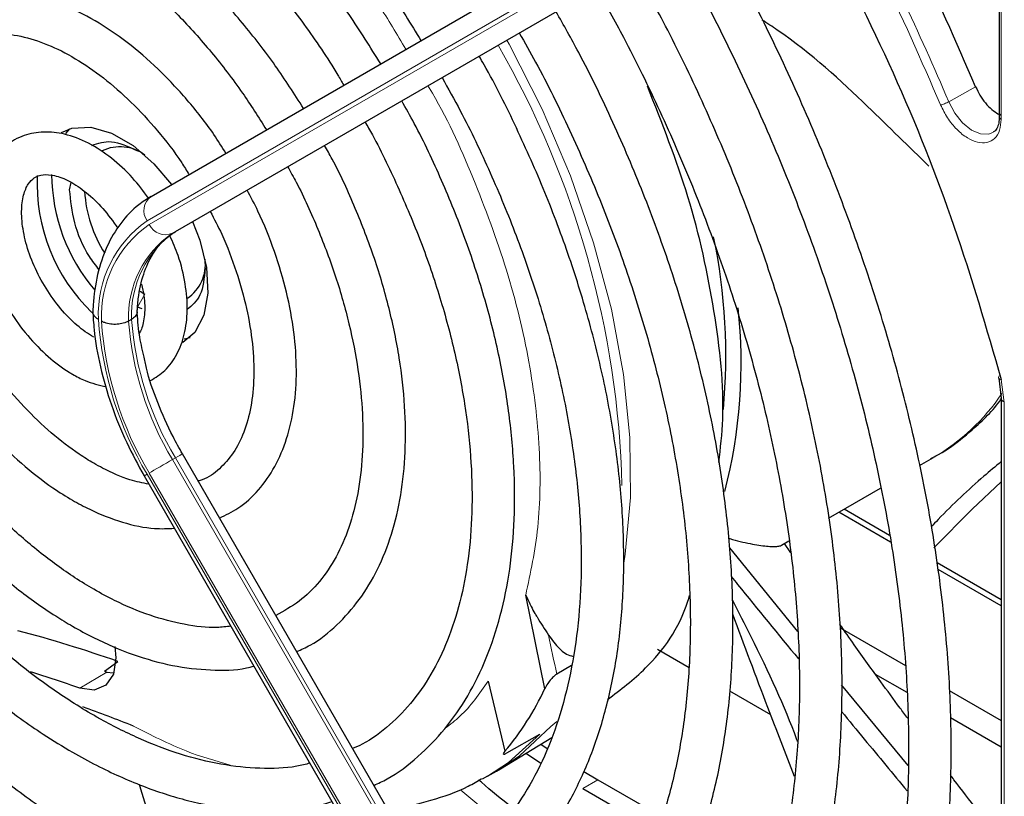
# Paper-space layout 'Blatt4' of a CAD drawing. Header units: millimetres. Extents: x 5 to 418, y 2 to 292.
# Tile 48 of 78: x 119.08 to 128.33, y 218.07 to 225.37. Entities that reach past the tile are written whole.
import ezdxf

# ---------------------------------------------------------------- set-up
doc = ezdxf.new("R2010")
doc.units = ezdxf.units.MM

psp = doc.layouts.new('Blatt4')

# ---------------------------------------------------------------- linework, layer by layer
at = {"color": 7, "linetype": 'Continuous', "lineweight": 25}
for p, q in [((120.3154, 223.7069), (125.1113, 226.4764)), ((120.5437, 223.3768), (125.3396, 226.1463)), ((128.2839, 226.0817), (128.2839, 224.4542)), ((128.2827, 224.4555), (128.2821, 224.4413)), ((119.5498, 224.3399), (119.51, 224.2983)), ((119.5497, 223.7685), (119.5631, 223.8386)), ((120.2114, 222.817), (120.2568, 222.7887)), ((120.2309, 222.6506), (120.1861, 222.6662)), ((120.1317, 222.5508), (120.1034, 222.5344)), ((120.6271, 222.3673), (120.6809, 222.3806)), ((128.2781, 221.9973), (128.3014, 221.8101)), ((128.3014, 221.8119), (128.3014, 215.3417)), ((125.4054, 212.9804), (120.6096, 221.287)), ((127.5342, 221.177), (127.6669, 221.2535)), ((127.6427, 221.2398), (127.6669, 221.2535)), ((120.2495, 221.0792), (125.0454, 212.7725)), ((126.6801, 220.6839), (127.1688, 220.966)), ((127.2621, 220.4578), (126.7753, 220.7389)), ((127.2526, 220.5205), (126.8248, 220.7674)), ((126.2377, 220.4285), (126.3078, 220.4689)), ((126.3246, 220.3566), (126.2652, 220.4443)), ((126.3919, 219.6166), (125.751, 220.4037)), ((128.3014, 219.915), (127.6996, 220.2625)), ((128.3014, 219.8579), (127.7102, 220.1992)), ((124.0139, 219.0806), (123.8352, 219.9606)), ((125.3647, 219.9245), (125.3758, 219.9309)), ((126.7889, 219.6532), (127.4018, 219.2994)), ((125.0727, 219.4518), (125.3689, 219.2808)), ((119.877, 219.2454), (120.003, 219.3363)), ((119.877, 219.2454), (119.9006, 219.2371)), ((119.9006, 219.2371), (119.9603, 219.2307)), ((124.2633, 219.299), (124.1264, 219.2174)), ((123.4826, 219.1509), (123.6387, 218.4922)), ((127.119, 219.2177), (127.4144, 219.0472)), ((125.7502, 219.0607), (126.1342, 218.8391)), ((127.4263, 218.3596), (126.8017, 219.1179)), ((127.813, 219.062), (128.3014, 218.78)), ((127.8259, 218.8096), (128.3014, 218.5351)), ((123.5977, 218.3288), (124.0792, 218.6207)), ((123.6584, 218.4763), (123.9672, 218.6526)), ((123.9755, 218.5579), (124.0362, 218.5178)), ((123.8373, 218.4741), (123.9743, 218.3846)), ((123.476, 218.2581), (123.5603, 218.3067)), ((123.5603, 218.3067), (123.5977, 218.3288)), ((124.3802, 218.302), (124.5136, 218.2236)), ((123.476, 218.2581), (123.4265, 218.2304)), ((124.5136, 218.2236), (125.1158, 217.8759)), ((124.3721, 218.142), (125.0715, 217.7383))]:
    psp.add_line(p, q, dxfattribs=at)
at = {"color": 7, "linetype": 'Continuous', "lineweight": 18}
for p, q in [((125.074, 226.247), (120.2782, 223.4775)), ((120.2982, 223.4429), (125.094, 226.2124)), ((125.3113, 226.13), (120.5154, 223.3605)), ((128.3015, 226.0569), (128.3015, 224.4301)), ((127.8082, 224.5952), (128.0616, 224.737)), ((120.5437, 223.3768), (120.5154, 223.3605)), ((120.2568, 222.7887), (120.1861, 222.6662)), ((128.3026, 221.9846), (128.3307, 221.7705)), ((128.3307, 221.7705), (128.3307, 215.3015)), ((120.5437, 221.249), (120.5154, 221.2327)), ((120.5154, 221.2327), (125.3113, 212.926)), ((125.3396, 212.9424), (120.5437, 221.249)), ((120.2782, 221.0957), (125.074, 212.789)), ((125.094, 212.8006), (120.2982, 221.1072)), ((119.6469, 219.0846), (119.9006, 219.2371)), ((124.0721, 218.7239), (124.1278, 218.7715)), ((124.5136, 218.2236), (124.3721, 218.142)), ((123.2249, 218.1266), (123.6168, 217.8041))]:
    psp.add_line(p, q, dxfattribs=at)
at = {"color": 7, "linetype": 'Continuous', "lineweight": 18, "flags": 128}
for points in [[(124.7561, 220.2598), (124.7697, 220.3448), (124.8192, 220.8757), (124.8138, 221.4411), (124.7535, 222.034), (124.6392, 222.6467), (124.4721, 223.2714), (124.2546, 223.9001), (123.9893, 224.5249), (123.6797, 225.1378), (123.6588, 225.1757)], [(128.2284, 224.3095), (128.1846, 224.2909), (128.1076, 224.2929), (128.0229, 224.3296), (127.9393, 224.3972), (127.8652, 224.4889), (127.8082, 224.5952)], [(120.6096, 221.287), (120.6074, 221.2857), (120.5993, 221.2811), (120.5856, 221.2732), (120.5668, 221.2623), (120.5437, 221.249)], [(120.5154, 221.2327), (120.4889, 221.2173), (120.4599, 221.2006), (120.4296, 221.1831), (120.3991, 221.1655), (120.3696, 221.1485), (120.3423, 221.1327), (120.3182, 221.1188), (120.2982, 221.1072)], [(120.2782, 221.0957), (120.263, 221.087), (120.2534, 221.0814), (120.2496, 221.0792), (120.2495, 221.0792)], [(128.3014, 221.0244), (128.0279, 220.7687), (127.6695, 220.4052)], [(123.5977, 218.3288), (123.7754, 218.4498), (124.0721, 218.7239)], [(123.9672, 218.6526), (123.6731, 218.3876), (123.476, 218.2581)]]:
    psp.add_lwpolyline(points, dxfattribs=at)
at = {"color": 7, "linetype": 'Continuous', "lineweight": 25, "flags": 128}
for points in [[(119.4747, 224.3068), (119.5708, 224.3461), (119.7479, 224.3563), (119.9436, 224.3013), (120.1457, 224.1847), (120.3414, 224.0136), (120.5057, 223.8168)], [(120.7058, 223.4704), (120.774, 223.2947), (120.8365, 223.0368), (120.8492, 222.7966), (120.8113, 222.5892), (120.7253, 222.4278), (120.6146, 222.3322)], [(119.9739, 219.4771), (119.9847, 219.3694), (119.9618, 219.2177), (119.8914, 219.1123), (119.782, 219.0661), (119.6469, 219.0846)]]:
    psp.add_lwpolyline(points, dxfattribs=at)
at = {"color": 7, "linetype": 'Continuous', "lineweight": 18}
for centre, radius, start, end in [((107.4524, 216.0325), 22.0834, 22.81394, 28.326), ((116.012, 220.7658), 8.73, 1.47514, 29.97162), ((120.4138, 223.5732), 0.166, 126.35124, 215.18509), ((120.8927, 222.5975), 1.0733, 124.92656, 182.49063), ((120.9009, 222.5792), 1.0532, 124.91275, 182.4318), ((120.4488, 223.5126), 0.166, 204.8163, 293.64307), ((121.0655, 222.5703), 0.9628, 124.84397, 182.13721), ((121.0938, 222.5867), 0.9628, 124.84397, 182.13721), ((123.0879, 222.7792), 3.2755, 183.99715, 210.92952), ((123.0584, 222.7609), 3.2177, 184.03412, 210.92588), ((123.0533, 222.752), 2.9579, 184.21856, 210.90782), ((123.0816, 222.7684), 2.9579, 184.21856, 210.90782), ((126.6674, 222.963), 1.9802, 300.31302, 325.95858), ((148.7601, 224.5582), 25.206, 191.38223, 192.23271), ((129.0081, 228.0398), 16.731, 211.26446, 235.92606)]:
    psp.add_arc(centre, radius, start, end, dxfattribs=at)
at = {"color": 7, "linetype": 'Continuous', "lineweight": 25}
for centre, radius, start, end in [((120.024, 223.784), 0.3885, 53.19918, 115.49037), ((120.9317, 223.8277), 1.6877, 177.40327, 225.92956), ((121.0824, 223.9259), 1.7015, 180.43705, 220.36313), ((120.8864, 223.8204), 1.1971, 183.26258, 212.79054), ((120.2296, 222.2109), 5.4854, 354.69551, 11.75068), ((120.4366, 223.0693), 0.3886, 304.5077, 6.80448), ((121.1069, 222.1338), 4.7516, 345.37437, 6.33565), ((115.9489, 207.8334), 12.1964, 70.58551, 75.2059), ((115.4134, 207.1714), 12.643, 70.43668, 72.65271), ((121.6837, 220.1524), 2.5648, 319.6629, 335.3009), ((115.2291, 206.3995), 13.2754, 68.23994, 70.43865)]:
    psp.add_arc(centre, radius, start, end, dxfattribs=at)
for points, knots in [([(116.243, 228.8502), (116.2764, 228.8739), (116.4089, 228.9683), (116.6729, 229.0779), (117.0328, 229.1766), (117.4205, 229.2146), (117.8288, 229.1964), (118.2544, 229.1212), (118.6931, 228.9903), (119.1413, 228.8048), (119.595, 228.5661), (120.05, 228.2762), (120.5018, 227.9376), (120.9463, 227.5534), (121.379, 227.1271), (121.796, 226.6626), (122.1921, 226.1637), (122.5473, 225.6661), (122.7553, 225.3258), (122.8501, 225.1706)], [0, 0, 0, 0, 0.0213, 0.084609, 0.147915, 0.210788, 0.273103, 0.334941, 0.396461, 0.457805, 0.519077, 0.580333, 0.641603, 0.702907, 0.764251, 0.825634, 0.887048, 0.948488, 1, 1, 1, 1]), ([(122.4722, 224.9524), (122.375, 225.108), (122.1725, 225.4326), (121.8294, 225.8957), (121.4558, 226.3421), (121.0617, 226.7523), (120.6519, 227.1223), (120.2307, 227.4477), (119.8023, 227.7247), (119.3712, 227.95), (118.9421, 228.1205), (118.5198, 228.2337), (118.1094, 228.2876), (117.716, 228.2819), (117.3463, 228.2143), (117.0263, 228.1038), (116.8458, 227.991), (116.7674, 227.942)], [0, 0, 0, 0, 0.062858, 0.131038, 0.199246, 0.2675, 0.335815, 0.404205, 0.472678, 0.541229, 0.609831, 0.678385, 0.746745, 0.814711, 0.882086, 0.948789, 1, 1, 1, 1]), ([(116.9666, 227.5968), (116.9774, 227.6053), (117.0722, 227.6802), (117.2815, 227.7705), (117.5946, 227.8621), (117.9374, 227.8917), (118.3002, 227.8655), (118.6795, 227.7826), (119.0706, 227.6446), (119.4692, 227.4529), (119.8709, 227.2093), (120.2708, 226.9166), (120.6641, 226.578), (121.0455, 226.1972), (121.4113, 225.7793), (121.7534, 225.3271), (121.9923, 224.9817), (122.1062, 224.7833), (122.1245, 224.7516)], [0, 0, 0, 0, 0.009214, 0.081011, 0.153071, 0.224451, 0.2949, 0.364606, 0.433868, 0.502926, 0.57193, 0.640938, 0.709995, 0.779115, 0.848296, 0.917527, 0.986793, 1, 1, 1, 1]), ([(121.7467, 224.5334), (121.6603, 224.6687), (121.4815, 224.9486), (121.1759, 225.3409), (120.8437, 225.7104), (120.4931, 226.0408), (120.1297, 226.3277), (119.7582, 226.5663), (119.3837, 226.7527), (119.0115, 226.8833), (118.6476, 226.9548), (118.2979, 226.9661), (117.9708, 226.9142), (117.6989, 226.8217), (117.5523, 226.7236), (117.4935, 226.6843)], [0, 0, 0, 0, 0.074384, 0.153857, 0.233394, 0.313032, 0.392803, 0.472727, 0.552799, 0.632945, 0.712925, 0.792378, 0.870881, 0.948205, 1, 1, 1, 1]), ([(117.694, 226.337), (117.7178, 226.356), (117.8116, 226.431), (118.0073, 226.5073), (118.2801, 226.5635), (118.5804, 226.559), (118.898, 226.4988), (119.2284, 226.3833), (119.5663, 226.2146), (119.9066, 225.9948), (120.2436, 225.7271), (120.5718, 225.4158), (120.8845, 225.065), (121.1646, 224.7032), (121.3255, 224.449), (121.3991, 224.3327)], [0, 0, 0, 0, 0.028972, 0.114279, 0.199798, 0.283623, 0.365764, 0.446914, 0.527654, 0.608306, 0.688988, 0.769775, 0.850678, 0.931679, 1, 1, 1, 1]), ([(128.0616, 224.737), (127.878, 225.1611), (127.6027, 225.7971), (127.265, 226.4112), (127.1525, 226.6159)], [0, 0, 0, 0, 0.666792, 1, 1, 1, 1]), ([(125.3106, 213.1446), (125.3332, 213.1555), (125.5063, 213.2382), (125.8003, 213.446), (126.1872, 213.7693), (126.535, 214.1489), (126.8455, 214.5764), (127.1163, 215.0514), (127.3459, 215.5711), (127.533, 216.1329), (127.6763, 216.7335), (127.7751, 217.3696), (127.8288, 218.0374), (127.8372, 218.7331), (127.8002, 219.4527), (127.7183, 220.1923), (127.5919, 220.9476), (127.4219, 221.7146), (127.2092, 222.4892), (126.955, 223.2669), (126.6611, 224.0438), (126.3281, 224.8151), (125.9681, 225.5641), (125.7024, 226.0469), (125.5734, 226.2813)], [0, 0, 0, 0, 0.007022, 0.053817, 0.1006, 0.147436, 0.194392, 0.241503, 0.288773, 0.336184, 0.383702, 0.431293, 0.478928, 0.526583, 0.57424, 0.62189, 0.669527, 0.71715, 0.764759, 0.812355, 0.859941, 0.907518, 0.955089, 1, 1, 1, 1]), ([(126.5961, 226.2813), (126.8335, 225.812), (127.3086, 224.873), (127.8836, 223.4252), (128.163, 222.4646), (128.3026, 221.9846)], [0, 0, 0, 0, 0.333214, 0.666775, 1, 1, 1, 1]), ([(125.2256, 226.0805), (125.2504, 226.038), (125.4162, 225.7552), (125.6919, 225.2154), (126.0481, 224.4652), (126.3648, 223.7056), (126.6438, 222.943), (126.8826, 222.1814), (127.0801, 221.4253), (127.2352, 220.6791), (127.347, 219.9471), (127.4151, 219.2335), (127.4392, 218.5425), (127.4193, 217.8781), (127.3557, 217.244), (127.2489, 216.644), (127.0998, 216.0812), (126.9094, 215.5588), (126.6789, 215.0793), (126.4095, 214.6453), (126.1027, 214.2583), (125.7583, 213.9228), (125.4278, 213.6648), (125.1991, 213.5422), (125.109, 213.4939)], [0, 0, 0, 0, 0.008469, 0.056451, 0.10443, 0.152403, 0.200367, 0.248319, 0.296256, 0.344176, 0.392077, 0.439959, 0.487821, 0.535666, 0.5835, 0.631333, 0.679178, 0.72706, 0.775013, 0.82308, 0.871307, 0.919731, 0.968362, 1, 1, 1, 1]), ([(124.5856, 214.4004), (124.7019, 214.4664), (124.9541, 214.6094), (125.302, 214.8948), (125.6346, 215.2405), (125.9285, 215.6371), (126.183, 216.0804), (126.3963, 216.5687), (126.5669, 217.0986), (126.6936, 217.667), (126.7755, 218.2701), (126.8121, 218.9037), (126.8032, 219.5638), (126.749, 220.2461), (126.6501, 220.9462), (126.507, 221.6596), (126.3209, 222.3819), (126.0929, 223.1086), (125.8248, 223.8353), (125.5172, 224.5568), (125.1932, 225.2355), (124.9561, 225.6646), (124.8471, 225.8619)], [0, 0, 0, 0, 0.042839, 0.092827, 0.142855, 0.193022, 0.243385, 0.293956, 0.34471, 0.395602, 0.446585, 0.497618, 0.548672, 0.599723, 0.650761, 0.701782, 0.752784, 0.803769, 0.85474, 0.905699, 0.956649, 1, 1, 1, 1]), ([(121.0173, 224.1122), (120.9807, 224.1714), (120.8709, 224.3487), (120.6568, 224.6171), (120.3835, 224.9096), (120.0918, 225.1603), (119.7893, 225.3647), (119.4813, 225.5169), (119.1748, 225.6118), (118.8768, 225.646), (118.5985, 225.6145), (118.375, 225.5412), (118.2617, 225.4576), (118.2196, 225.4266)], [0, 0, 0, 0, 0.04971, 0.148978, 0.248408, 0.348108, 0.448168, 0.548614, 0.64925, 0.749315, 0.847677, 0.943478, 1, 1, 1, 1]), ([(124.4993, 225.661), (124.5847, 225.5088), (124.7974, 225.1301), (125.0993, 224.5078), (125.4069, 223.8024), (125.6753, 223.0918), (125.9044, 222.3815), (126.0922, 221.6762), (126.2377, 220.9806), (126.3401, 220.2994), (126.3987, 219.637), (126.4133, 218.9981), (126.3841, 218.3867), (126.3115, 217.807), (126.1962, 217.2626), (126.0392, 216.757), (125.8417, 216.2933), (125.6051, 215.8741), (125.3309, 215.5011), (125.019, 215.1787), (124.7087, 214.9264), (124.4888, 214.8062), (124.3968, 214.7559)], [0, 0, 0, 0, 0.0346409, 0.0861771, 0.1377062, 0.1892243, 0.2407274, 0.2922116, 0.3436735, 0.3951102, 0.4465203, 0.4979045, 0.5492671, 0.6006184, 0.6519709, 0.7033497, 0.7547949, 0.8063614, 0.8581147, 0.9101166, 0.9623969, 1, 1, 1, 1]), ([(123.8587, 215.6595), (123.9382, 215.7011), (124.146, 215.8101), (124.4459, 216.0475), (124.7584, 216.3624), (125.0317, 216.7289), (125.2657, 217.1418), (125.4583, 217.5993), (125.6079, 218.098), (125.7132, 218.6343), (125.7735, 219.2039), (125.7882, 219.8023), (125.7574, 220.4251), (125.6814, 221.0673), (125.561, 221.7243), (125.3972, 222.3913), (125.1911, 223.0632), (124.945, 223.7356), (124.6587, 224.4024), (124.384, 224.9738), (124.1919, 225.3147), (124.1201, 225.4421)], [0, 0, 0, 0, 0.033446, 0.087411, 0.141399, 0.195552, 0.249964, 0.304656, 0.359593, 0.414709, 0.469936, 0.525219, 0.580517, 0.635803, 0.691067, 0.746307, 0.801523, 0.856719, 0.911899, 0.967067, 1, 1, 1, 1]), ([(127.6232, 223.9891), (127.4353, 224.1735), (127.016, 224.5851), (126.4871, 225.0824), (126.1039, 225.3327), (126.0562, 225.3638)], [0, 0, 0, 0, 0.4156374, 0.9273169, 1, 1, 1, 1]), ([(118.4201, 225.0793), (118.4332, 225.092), (118.4953, 225.152), (118.6356, 225.2084), (118.8451, 225.2451), (119.0851, 225.2207), (119.3397, 225.1414), (119.6027, 225.0092), (119.8679, 224.8268), (120.129, 224.5986), (120.3763, 224.3283), (120.5596, 224.0959), (120.6488, 223.9493), (120.6712, 223.9123)], [0, 0, 0, 0, 0.029258, 0.138407, 0.250078, 0.356664, 0.459361, 0.560618, 0.661623, 0.762745, 0.864149, 0.965811, 1, 1, 1, 1]), ([(123.7737, 225.242), (123.8257, 225.1511), (123.9965, 224.8523), (124.2515, 224.3291), (124.5364, 223.6795), (124.7816, 223.0245), (124.9874, 222.3705), (125.1517, 221.7225), (125.2736, 221.0855), (125.352, 220.4647), (125.3867, 219.8649), (125.3776, 219.2909), (125.325, 218.7471), (125.2297, 218.2378), (125.0928, 217.7667), (124.9155, 217.3371), (124.6993, 216.952), (124.446, 216.6129), (124.1549, 216.3254), (123.8921, 216.1216), (123.7151, 216.0344), (123.6584, 216.0064)], [0, 0, 0, 0, 0.024429, 0.080222, 0.136006, 0.191775, 0.247522, 0.303242, 0.358931, 0.414583, 0.470198, 0.525779, 0.581336, 0.636887, 0.69246, 0.748108, 0.803911, 0.859965, 0.916367, 0.973159, 1, 1, 1, 1]), ([(123.1333, 216.9159), (123.1875, 216.9423), (123.361, 217.0269), (123.6201, 217.2281), (123.9075, 217.514), (124.1551, 217.8521), (124.3632, 218.2359), (124.5294, 218.6636), (124.6521, 219.1315), (124.7301, 219.6353), (124.7626, 220.1703), (124.7493, 220.7314), (124.6906, 221.3134), (124.5872, 221.911), (124.4402, 222.519), (124.2507, 223.1317), (124.0217, 223.7446), (123.7512, 224.3499), (123.541, 224.7783), (123.4125, 224.9976), (123.3968, 225.0244)], [0, 0, 0, 0, 0.026837, 0.085914, 0.144995, 0.204288, 0.263944, 0.323998, 0.384387, 0.44501, 0.505762, 0.566569, 0.627372, 0.688147, 0.748889, 0.809596, 0.870275, 0.930931, 0.991574, 1, 1, 1, 1]), ([(123.0484, 224.8232), (123.1066, 224.7198), (123.2712, 224.4272), (123.5057, 223.9294), (123.7514, 223.3381), (123.9567, 222.744), (124.1218, 222.1537), (124.2447, 221.5728), (124.3246, 221.0068), (124.3609, 220.4614), (124.3535, 219.9417), (124.3029, 219.4526), (124.21, 218.9988), (124.0763, 218.5842), (123.903, 218.2125), (123.6924, 217.8856), (123.4443, 217.6082), (123.1926, 217.3962), (123.01, 217.3011), (122.9338, 217.2614)], [0, 0, 0, 0, 0.033602, 0.09506, 0.156501, 0.217917, 0.279296, 0.340631, 0.401915, 0.463142, 0.524317, 0.585455, 0.646584, 0.707751, 0.769051, 0.830622, 0.892629, 0.955206, 1, 1, 1, 1]), ([(125.6489, 221.2067), (125.6644, 221.3405), (125.7149, 221.7766), (125.6222, 222.6243), (125.3958, 223.6838), (125.1157, 224.3939), (124.9789, 224.7409)], [0, 0, 0, 0, 0.1303013, 0.4245638, 0.7188263, 1, 1, 1, 1]), ([(122.4082, 218.1717), (122.45, 218.1909), (122.6002, 218.2599), (122.8264, 218.4363), (123.0819, 218.6962), (123.2968, 219.0078), (123.4716, 219.3639), (123.6037, 219.7627), (123.6917, 220.1996), (123.7342, 220.6696), (123.7308, 221.1671), (123.6816, 221.6862), (123.5875, 222.2207), (123.4496, 222.7647), (123.2703, 223.3126), (123.0492, 223.8569), (122.8479, 224.2901), (122.7095, 224.5338), (122.6695, 224.6044)], [0, 0, 0, 0, 0.025432, 0.09144, 0.157422, 0.22372, 0.290583, 0.358045, 0.425981, 0.494211, 0.562575, 0.63096, 0.699308, 0.767604, 0.835849, 0.904052, 0.972225, 1, 1, 1, 1]), ([(122.3253, 224.4056), (122.3364, 224.3865), (122.4446, 224.2015), (122.6192, 223.835), (122.843, 223.313), (123.025, 222.7868), (123.1673, 222.2652), (123.2671, 221.7542), (123.3238, 221.2602), (123.3371, 220.7893), (123.3072, 220.3474), (123.2352, 219.9397), (123.1226, 219.571), (122.9711, 219.2452), (122.7835, 218.9639), (122.5583, 218.7342), (122.3659, 218.5849), (122.2384, 218.5308), (122.2083, 218.518)], [0, 0, 0, 0, 0.007987, 0.077271, 0.146533, 0.215753, 0.284916, 0.354005, 0.423006, 0.491916, 0.560748, 0.629544, 0.698364, 0.767357, 0.836765, 0.906897, 0.977993, 1, 1, 1, 1]), ([(128.2821, 224.4413), (128.2819, 224.4303), (128.2814, 224.3967), (128.2663, 224.3542), (128.2484, 224.3217), (128.2316, 224.3146), (128.2263, 224.3124)], [0, 0, 0, 0, 0.1586956, 0.4853977, 0.8396119, 1, 1, 1, 1]), ([(128.2842, 224.4545), (128.2847, 224.4586), (128.2859, 224.4672), (128.2947, 224.4741), (128.2993, 224.4777)], [0, 0, 0, 0, 0.482341, 1, 1, 1, 1]), ([(120.291, 223.6902), (120.2425, 223.7553), (120.1368, 223.8969), (119.9443, 224.073), (119.7286, 224.2153), (119.5123, 224.2977), (119.3064, 224.3206), (119.1176, 224.2846), (118.9714, 224.2117), (118.9087, 224.1349), (118.8877, 224.1091)], [0, 0, 0, 0, 0.121104, 0.26353, 0.407617, 0.553734, 0.681749, 0.803792, 0.934198, 1, 1, 1, 1]), ([(119.7593, 224.185), (119.8178, 224.2056), (119.9422, 224.2493), (120.1016, 224.1752), (120.1861, 224.136)], [0, 0, 0, 0, 0.4702619, 1, 1, 1, 1]), ([(121.6826, 219.4286), (121.7261, 219.4479), (121.8646, 219.5097), (122.0648, 219.673), (122.2784, 219.9108), (122.4504, 220.1981), (122.5811, 220.528), (122.668, 220.8977), (122.7095, 221.3016), (122.7047, 221.7332), (122.6539, 222.1856), (122.5581, 222.6513), (122.4199, 223.1238), (122.2383, 223.5945), (122.0781, 223.9512), (121.9687, 224.143), (121.9444, 224.1857)], [0, 0, 0, 0, 0.034804, 0.110957, 0.187067, 0.263784, 0.341517, 0.420224, 0.499594, 0.579283, 0.659033, 0.738718, 0.818313, 0.897826, 0.977281, 1, 1, 1, 1]), ([(121.5977, 223.9855), (121.625, 223.9369), (121.7328, 223.746), (121.8868, 223.3983), (122.0552, 222.9517), (122.1813, 222.5069), (122.2661, 222.0731), (122.3078, 221.6574), (122.3065, 221.2672), (122.2631, 220.909), (122.1793, 220.5888), (122.0578, 220.3109), (121.9005, 220.0795), (121.7127, 219.8926), (121.5616, 219.8106), (121.4857, 219.7695)], [0, 0, 0, 0, 0.027614, 0.108697, 0.189719, 0.270641, 0.351426, 0.432043, 0.512486, 0.59279, 0.673063, 0.753515, 0.834611, 0.917039, 1, 1, 1, 1]), ([(119.7769, 222.3822), (119.7504, 222.3987), (119.6724, 222.4471), (119.5387, 222.564), (119.3903, 222.7401), (119.2631, 222.945), (119.1674, 223.163), (119.1099, 223.3772), (119.093, 223.5701), (119.1132, 223.7256), (119.1606, 223.8313), (119.219, 223.8883), (119.2889, 223.9149), (119.4048, 223.9092), (119.5483, 223.8556), (119.7079, 223.7482), (119.8662, 223.5982), (119.9574, 223.4709), (120.0032, 223.4069)], [0, 0, 0, 0, 0.032778, 0.096298, 0.160575, 0.225403, 0.29037, 0.354897, 0.418511, 0.481016, 0.543198, 0.607254, 0.68171, 0.742597, 0.808137, 0.871777, 0.935579, 1, 1, 1, 1]), ([(119.8284, 223.0167), (119.7965, 223.0572), (119.6931, 223.1881), (119.5801, 223.4655), (119.5598, 223.6675), (119.5497, 223.7685)], [0, 0, 0, 0, 0.182718, 0.591359, 1, 1, 1, 1]), ([(120.9578, 220.684), (121.017, 220.7121), (121.154, 220.7771), (121.3298, 220.9432), (121.4846, 221.1635), (121.5966, 221.4279), (121.6651, 221.7305), (121.6879, 222.0666), (121.6638, 222.4277), (121.5943, 222.8048), (121.4792, 223.1878), (121.3528, 223.512), (121.2523, 223.7002), (121.2173, 223.7658)], [0, 0, 0, 0, 0.070989, 0.164196, 0.25756, 0.352629, 0.449898, 0.548788, 0.648408, 0.74807, 0.847559, 0.946872, 1, 1, 1, 1]), ([(120.3154, 223.7069), (120.2758, 223.6815), (120.1686, 223.6129), (120.0227, 223.4582), (119.8923, 223.2368), (119.8062, 222.9771), (119.774, 222.7623), (119.7682, 222.6387), (119.7672, 222.6165)], [0, 0, 0, 0, 0.120337, 0.325835, 0.532783, 0.744527, 0.954131, 1, 1, 1, 1]), ([(120.871, 223.5658), (120.9081, 223.4946), (121.0044, 223.3094), (121.1203, 223.0003), (121.2185, 222.652), (121.2734, 222.3165), (121.2862, 222.0042), (121.2578, 221.7238), (121.1909, 221.4834), (121.0908, 221.2865), (120.9576, 221.1402), (120.8475, 221.0554), (120.7696, 221.0354), (120.7568, 221.0321)], [0, 0, 0, 0, 0.063601, 0.165373, 0.266904, 0.368074, 0.468795, 0.569085, 0.669207, 0.76971, 0.872125, 0.978915, 1, 1, 1, 1]), ([(120.1837, 222.6093), (120.1868, 222.6551), (120.1957, 222.7886), (120.2402, 222.9831), (120.3262, 223.1712), (120.4294, 223.3004), (120.5098, 223.3541), (120.5437, 223.3768)], [0, 0, 0, 0, 0.121998, 0.35528, 0.588901, 0.826298, 1, 1, 1, 1]), ([(120.3095, 221.9762), (120.3565, 222.0049), (120.4571, 222.0663), (120.5642, 222.22), (120.6357, 222.4107), (120.6626, 222.6352), (120.642, 222.8854), (120.5855, 223.1261), (120.5191, 223.2757), (120.4914, 223.3382)], [0, 0, 0, 0, 0.12448, 0.266559, 0.411606, 0.564488, 0.723656, 0.884548, 1, 1, 1, 1]), ([(120.8225, 223.0337), (120.8143, 222.9409), (120.799, 222.7672), (120.7, 222.682), (120.654, 222.6423)], [0, 0, 0, 0, 0.534725, 1, 1, 1, 1]), ([(120.2247, 222.8805), (120.2333, 222.8445), (120.2583, 222.7395), (120.2563, 222.5913), (120.235, 222.4709), (120.2112, 222.4326), (120.2042, 222.4215)], [0, 0, 0, 0, 0.179637, 0.523495, 0.861797, 1, 1, 1, 1]), ([(118.9097, 222.7801), (118.9353, 222.7292), (119.004, 222.593), (119.1535, 222.3935), (119.3421, 222.1973), (119.4887, 222.0882), (119.6056, 222.0186), (119.7202, 221.9586), (119.8267, 221.934), (119.893, 221.9187)], [0, 0, 0, 0, 0.1157719, 0.3097571, 0.5047025, 0.6908712, 0.7185115, 0.8244681, 1, 1, 1, 1]), ([(119.7671, 222.6332), (119.7706, 222.5737), (119.7804, 222.4022), (119.8322, 222.1053), (119.936, 221.7475), (120.0747, 221.4007), (120.1932, 221.1828), (120.2495, 221.0792)], [0, 0, 0, 0, 0.119661, 0.345415, 0.570792, 0.795741, 1, 1, 1, 1]), ([(119.8203, 222.5509), (119.8195, 222.5514), (119.8143, 222.5544), (119.8056, 222.5603), (119.7929, 222.5707), (119.7806, 222.5842), (119.7716, 222.6009), (119.7675, 222.6137), (119.7679, 222.6207), (119.768, 222.6219)], [0, 0, 0, 0, 0.027692, 0.159469, 0.292587, 0.511005, 0.735743, 0.953935, 1, 1, 1, 1]), ([(120.1836, 222.621), (120.1836, 222.6182), (120.1836, 222.6097), (120.1781, 222.5955), (120.1675, 222.5792), (120.1522, 222.5638), (120.1386, 222.5552), (120.1317, 222.5508)], [0, 0, 0, 0, 0.106275, 0.326515, 0.55313, 0.77337, 1, 1, 1, 1]), ([(120.2469, 222.2089), (120.2314, 222.2756), (120.1966, 222.4251), (120.1883, 222.5631), (120.1838, 222.6395)], [0, 0, 0, 0, 0.446374, 1, 1, 1, 1]), ([(120.1034, 222.5344), (120.0877, 222.527), (120.0563, 222.5121), (119.9963, 222.5028), (119.9351, 222.5047), (119.8857, 222.5166), (119.8591, 222.5286), (119.8496, 222.534), (119.8487, 222.5345)], [0, 0, 0, 0, 0.214285, 0.428564, 0.643, 0.857746, 0.986659, 1, 1, 1, 1]), ([(120.2937, 221.0027), (120.2357, 221.0137), (120.0986, 221.0398), (119.9199, 221.1193), (119.7593, 221.207), (119.5979, 221.308), (119.3758, 221.4777), (119.1198, 221.7242), (118.8768, 222.0067), (118.7346, 222.2188), (118.6637, 222.3247)], [0, 0, 0, 0, 0.112168, 0.264833, 0.312906, 0.391862, 0.543416, 0.695468, 0.84795, 1, 1, 1, 1]), ([(120.6096, 221.287), (120.5795, 221.341), (120.4916, 221.4986), (120.373, 221.7696), (120.282, 222.0276), (120.2543, 222.1705), (120.2469, 222.2089)], [0, 0, 0, 0, 0.180366, 0.526768, 0.872823, 1, 1, 1, 1]), ([(118.3335, 222.1005), (118.4055, 221.9925), (118.5544, 221.7691), (118.8133, 221.4657), (119.0953, 221.1906), (119.3533, 220.9898), (119.569, 220.8535), (119.7871, 220.7377), (120.0463, 220.6381), (120.3144, 220.5777), (120.4721, 220.5849), (120.5333, 220.5877)], [0, 0, 0, 0, 0.120708, 0.249746, 0.379057, 0.508773, 0.587522, 0.656403, 0.78692, 0.917396, 1, 1, 1, 1]), ([(121.0643, 219.668), (121.0216, 219.6627), (120.8866, 219.6459), (120.6317, 219.6774), (120.3089, 219.7603), (120.0207, 219.8811), (119.7837, 220.0078), (119.5459, 220.1542), (119.2607, 220.3615), (118.9281, 220.6538), (118.607, 220.9871), (118.3058, 221.3576), (118.087, 221.6591), (117.9801, 221.8412), (117.9559, 221.8824)], [0, 0, 0, 0, 0.0477994, 0.1514642, 0.2533932, 0.3544513, 0.4129603, 0.46559, 0.5662573, 0.6670973, 0.7680829, 0.8692037, 0.9704259, 1, 1, 1, 1]), ([(127.6359, 221.2418), (127.6595, 221.2531), (127.796, 221.3188), (128.0167, 221.4993), (128.2147, 221.679), (128.2967, 221.7967), (128.3014, 221.8034)], [0, 0, 0, 0, 0.090266, 0.521107, 0.972627, 1, 1, 1, 1]), ([(117.6102, 221.6828), (117.6508, 221.6149), (117.7795, 221.3996), (118.0281, 221.0614), (118.3493, 220.6749), (118.6923, 220.3256), (119.0501, 220.0174), (119.3477, 219.8056), (119.5897, 219.6585), (119.8328, 219.5273), (120.1479, 219.3926), (120.5172, 219.2887), (120.8735, 219.2499), (121.1302, 219.2522), (121.2585, 219.2864), (121.2811, 219.2924)], [0, 0, 0, 0, 0.043227, 0.137062, 0.230954, 0.324945, 0.419075, 0.513378, 0.553496, 0.603349, 0.697902, 0.792503, 0.886726, 0.980084, 1, 1, 1, 1]), ([(121.8077, 218.3804), (121.7666, 218.3698), (121.6204, 218.3319), (121.341, 218.3255), (120.9756, 218.3611), (120.5931, 218.4564), (120.2073, 218.6029), (119.9331, 218.7411), (119.7221, 218.8614), (119.5035, 218.9947), (119.1665, 219.2325), (118.7716, 219.5617), (118.3872, 219.934), (118.0178, 220.3445), (117.6702, 220.79), (117.406, 221.1654), (117.2697, 221.3973), (117.2307, 221.4637)], [0, 0, 0, 0, 0.032329, 0.115134, 0.196873, 0.277819, 0.358317, 0.434253, 0.443254, 0.485269, 0.565494, 0.645808, 0.726194, 0.806653, 0.887173, 0.967737, 1, 1, 1, 1]), ([(116.8841, 221.2635), (116.918, 221.2054), (117.052, 220.9752), (117.3176, 220.5946), (117.6765, 220.1288), (118.0598, 219.6973), (118.4608, 219.3032), (118.8758, 218.9513), (119.25, 218.6819), (119.5603, 218.4905), (119.8716, 218.3209), (120.2343, 218.1578), (120.6599, 218.0207), (121.0762, 217.9412), (121.4761, 217.9251), (121.7915, 217.9508), (121.9626, 218.0037), (122.0157, 218.0201)], [0, 0, 0, 0, 0.026021, 0.103081, 0.180162, 0.257284, 0.334465, 0.411723, 0.489069, 0.538868, 0.579706, 0.657194, 0.734725, 0.812115, 0.889159, 0.965619, 1, 1, 1, 1]), ([(128.3014, 221.2141), (128.247, 221.1687), (128.0457, 221.0009), (127.8255, 220.7938), (127.6653, 220.6236), (127.6431, 220.6)], [0, 0, 0, 0, 0.242118, 0.895168, 1, 1, 1, 1]), ([(122.5442, 217.1047), (122.5274, 217.0986), (122.3955, 217.0506), (122.1217, 217.0145), (121.7251, 217.0011), (121.3068, 217.0501), (120.8742, 217.1539), (120.43, 217.3133), (120.0622, 217.487), (119.7647, 217.6514), (119.4669, 217.832), (119.0849, 218.0959), (118.6361, 218.4569), (118.1968, 218.8619), (117.7713, 219.3073), (117.3632, 219.7886), (116.9791, 220.3028), (116.6917, 220.7237), (116.5439, 220.978), (116.5052, 221.0447)], [0, 0, 0, 0, 0.0103311, 0.0810973, 0.1512684, 0.2208419, 0.2899703, 0.3588294, 0.4275574, 0.4579724, 0.493968, 0.562628, 0.6313432, 0.7001009, 0.7689032, 0.8377459, 0.906621, 0.9755191, 1, 1, 1, 1]), ([(116.1562, 220.8432), (116.1643, 220.829), (116.2822, 220.6205), (116.5394, 220.2359), (116.9263, 219.697), (117.3411, 219.1902), (117.7756, 218.7174), (118.2275, 218.2835), (118.6926, 217.8922), (119.144, 217.5638), (119.5245, 217.3262), (119.9059, 217.1171), (120.3106, 216.9293), (120.7866, 216.7621), (121.2537, 216.6527), (121.7079, 216.6014), (122.1426, 216.6129), (122.4912, 216.6625), (122.6834, 216.7304), (122.7473, 216.753)], [0, 0, 0, 0, 0.00489, 0.071718, 0.138555, 0.205411, 0.272296, 0.33922, 0.406191, 0.473218, 0.530554, 0.565918, 0.633038, 0.700192, 0.767278, 0.834196, 0.900813, 0.967008, 1, 1, 1, 1]), ([(123.2732, 215.842), (123.2094, 215.8189), (123.0178, 215.7496), (122.6683, 215.6951), (122.2306, 215.6757), (121.7719, 215.7164), (121.2976, 215.8129), (120.8107, 215.9654), (120.3237, 216.1687), (119.9774, 216.3477), (119.7103, 216.5002), (119.4341, 216.667), (119.0118, 216.9543), (118.5149, 217.3435), (118.0267, 217.7775), (117.551, 218.2531), (117.0919, 218.7666), (116.6521, 219.3137), (116.2385, 219.892), (115.9467, 220.3315), (115.8035, 220.5823), (115.7789, 220.6253)], [0, 0, 0, 0, 0.031219, 0.093709, 0.155812, 0.217519, 0.278913, 0.340099, 0.401169, 0.458925, 0.466609, 0.498605, 0.559596, 0.620625, 0.681681, 0.742768, 0.803883, 0.865022, 0.92618, 0.987351, 1, 1, 1, 1]), ([(115.4338, 220.426), (115.4851, 220.3378), (115.6595, 220.0378), (115.9892, 219.5478), (116.4185, 218.9611), (116.8737, 218.406), (117.3491, 217.8851), (117.842, 217.4025), (118.3486, 216.9618), (118.8654, 216.5663), (119.2767, 216.2934), (119.6066, 216.0971), (119.937, 215.9151), (120.3799, 215.7051), (120.9013, 215.511), (121.4148, 215.3739), (121.9159, 215.2953), (122.4013, 215.2749), (122.8646, 215.3173), (123.2247, 215.3887), (123.4191, 215.4664), (123.4768, 215.4894)], [0, 0, 0, 0, 0.024893, 0.084681, 0.144477, 0.204286, 0.264115, 0.32397, 0.383856, 0.443777, 0.503736, 0.525177, 0.556785, 0.616785, 0.676812, 0.736803, 0.796699, 0.856424, 0.915894, 0.975048, 1, 1, 1, 1]), ([(125.7421, 220.4941), (125.745, 220.4929), (125.782, 220.4788), (125.8845, 220.4553), (126.0031, 220.4311), (126.0987, 220.4193), (126.1593, 220.4155), (126.2042, 220.4184), (126.2322, 220.4223), (126.2365, 220.4288), (126.237, 220.4297)], [0, 0, 0, 0, 0.011716, 0.148269, 0.422205, 0.560868, 0.699734, 0.839294, 0.979125, 1, 1, 1, 1]), ([(124.003, 214.5781), (123.9614, 214.5606), (123.784, 214.4861), (123.4416, 214.4112), (122.9788, 214.3556), (122.4924, 214.3613), (121.9882, 214.423), (121.4689, 214.5414), (120.9378, 214.7155), (120.4077, 214.9401), (120.0192, 215.1403), (119.7166, 215.3123), (119.4041, 215.5003), (118.9452, 215.809), (118.4043, 216.2238), (117.8715, 216.6841), (117.3504, 217.1868), (116.8445, 217.7287), (116.3571, 218.3062), (115.8922, 218.9159), (115.4526, 219.5482), (115.1844, 219.9875), (115.0514, 220.2052)], [0, 0, 0, 0, 0.017316, 0.07398, 0.130407, 0.186548, 0.242429, 0.298112, 0.353664, 0.409142, 0.461634, 0.472322, 0.501413, 0.556837, 0.61229, 0.667762, 0.723255, 0.77877, 0.834303, 0.889852, 0.945412, 1, 1, 1, 1]), ([(125.7644, 220.1336), (125.7848, 220.1085), (125.995, 219.8495), (126.2066, 219.5923), (126.3978, 219.3599)], [0, 0, 0, 0, 0.096797, 1, 1, 1, 1]), ([(114.7075, 220.0065), (114.7363, 219.9561), (114.8963, 219.6756), (115.2184, 219.1842), (115.6717, 218.5386), (116.1529, 217.9233), (116.6556, 217.3401), (117.1776, 216.7932), (117.7154, 216.2859), (118.266, 215.8215), (118.8258, 215.403), (119.2645, 215.1161), (119.6148, 214.9085), (119.9656, 214.7146), (120.4436, 214.4841), (121.0071, 214.2654), (121.563, 214.1033), (122.1076, 213.9988), (122.6371, 213.9534), (123.1484, 213.9659), (123.635, 214.0417), (123.9884, 214.1298), (124.1691, 214.2103), (124.2058, 214.2267)], [0, 0, 0, 0, 0.011961, 0.066529, 0.121102, 0.175682, 0.230275, 0.284884, 0.339513, 0.394165, 0.448844, 0.503549, 0.521416, 0.550246, 0.604978, 0.659732, 0.714464, 0.769138, 0.823706, 0.878111, 0.932303, 0.986256, 1, 1, 1, 1]), ([(123.8352, 219.9606), (123.8513, 219.9241), (123.8777, 219.8643), (123.9152, 219.7973), (123.9716, 219.7033), (124.014, 219.6386), (124.0499, 219.5837)], [0, 0, 0, 0, 0.2594326, 0.4248024, 0.5118193, 1, 1, 1, 1]), ([(124.6028, 218.978), (124.7257, 219.0714), (125.0319, 219.3041), (125.2837, 219.6567), (125.3691, 219.9386), (125.3744, 219.9559)], [0, 0, 0, 0, 0.386238, 0.962194, 1, 1, 1, 1]), ([(125.7751, 219.917), (125.8335, 219.8017), (126.0633, 219.3479), (126.2722, 218.9025), (126.3827, 218.5926), (126.386, 218.5834)], [0, 0, 0, 0, 0.248467, 0.977657, 1, 1, 1, 1]), ([(124.7304, 213.3181), (124.6613, 213.2889), (124.4462, 213.1979), (124.0544, 213.1052), (123.5595, 213.0383), (123.0411, 213.0318), (122.5041, 213.0816), (121.9511, 213.1884), (121.3851, 213.3511), (120.8091, 213.5692), (120.2717, 213.8202), (119.8242, 214.0636), (119.3764, 214.3323), (118.8834, 214.6608), (118.3019, 215.0993), (117.728, 215.5837), (117.165, 216.1113), (116.6162, 216.6791), (116.085, 217.2839), (115.574, 217.9219), (115.0877, 218.5906), (114.6701, 219.2132), (114.4287, 219.6205), (114.3293, 219.7882)], [0, 0, 0, 0, 0.024649, 0.076789, 0.128757, 0.180513, 0.232071, 0.283468, 0.334752, 0.385965, 0.437141, 0.476365, 0.503222, 0.554373, 0.605545, 0.656731, 0.707934, 0.759153, 0.810386, 0.861633, 0.912889, 0.964152, 1, 1, 1, 1]), ([(126.3598, 218.2558), (126.2756, 218.472), (126.0777, 218.9804), (125.8886, 219.4889), (125.78, 219.7812)], [0, 0, 0, 0, 0.425317, 1, 1, 1, 1]), ([(127.4229, 218.8022), (127.3991, 218.8343), (127.3137, 218.9495), (127.1477, 219.1772), (126.9589, 219.438), (126.8313, 219.6205), (126.7863, 219.6848)], [0, 0, 0, 0, 0.109246, 0.391731, 0.785554, 1, 1, 1, 1]), ([(113.9834, 219.5884), (114.0379, 219.4939), (114.2342, 219.154), (114.6043, 218.5893), (115.0902, 217.8992), (115.6033, 217.2389), (116.1384, 216.6105), (116.6931, 216.0177), (117.2643, 215.4639), (117.8491, 214.952), (118.4442, 214.485), (119.0214, 214.083), (119.5065, 213.7845), (119.9922, 213.5152), (120.503, 213.2657), (121.1056, 213.0241), (121.701, 212.8387), (122.2858, 212.7108), (122.8566, 212.6411), (123.4098, 212.6306), (123.943, 212.6771), (124.4485, 212.7888), (124.7798, 212.8858), (124.9332, 212.9607), (124.9359, 212.9621)], [0, 0, 0, 0, 0.0194304, 0.0699358, 0.1204444, 0.1709591, 0.2214829, 0.2720186, 0.3225689, 0.3731362, 0.4237225, 0.4743289, 0.518625, 0.5452945, 0.5959312, 0.6465848, 0.697225, 0.7478274, 0.7983596, 0.8487824, 0.8990567, 0.9491547, 0.9990729, 1, 1, 1, 1]), ([(124.0499, 219.5837), (124.0821, 219.5393), (124.1419, 219.4569), (124.2267, 219.3915), (124.2755, 219.3869), (124.2811, 219.3864)], [0, 0, 0, 0, 0.508182, 0.943387, 1, 1, 1, 1]), ([(124.1264, 219.2174), (124.1225, 219.2149), (124.1145, 219.2098), (124.1011, 219.1986), (124.0868, 219.185), (124.0652, 219.1612), (124.0366, 219.1237), (124.0221, 219.0963), (124.0139, 219.0806)], [0, 0, 0, 0, 0.078224, 0.15987, 0.257457, 0.364406, 0.6366, 1, 1, 1, 1]), ([(126.8021, 218.8665), (126.8732, 218.7795), (127.0778, 218.5292), (127.2843, 218.2812), (127.4191, 218.1194)], [0, 0, 0, 0, 0.347576, 1, 1, 1, 1]), ([(123.6387, 218.4922), (123.633, 218.485), (123.6223, 218.4714), (123.6224, 218.4638), (123.6289, 218.4632), (123.6367, 218.4654), (123.6465, 218.4697), (123.6544, 218.4741), (123.6584, 218.4763)], [0, 0, 0, 0, 0.294656, 0.558446, 0.679552, 0.797043, 0.898977, 1, 1, 1, 1]), ([(122.5352, 217.9518), (122.5495, 217.9527), (122.6907, 217.9618), (122.9469, 218.0299), (123.2308, 218.1226), (123.3793, 218.2108), (123.4207, 218.2354)], [0, 0, 0, 0, 0.044719, 0.441931, 0.844651, 1, 1, 1, 1]), ([(123.7033, 217.9673), (123.6075, 218.0424), (123.5029, 218.1244), (123.4006, 218.2171), (123.392, 218.2249)], [0, 0, 0, 0, 0.9162926, 1, 1, 1, 1]), ([(128.3014, 217.6531), (128.1525, 217.8432), (127.992, 218.048), (127.8353, 218.255), (127.824, 218.2699)], [0, 0, 0, 0, 0.928142, 1, 1, 1, 1]), ([(120.4444, 217.3167), (120.4276, 217.387), (120.3619, 217.6627), (120.2733, 217.9585), (120.2074, 218.1789)], [0, 0, 0, 0, 0.2551233, 1, 1, 1, 1])]:
    psp.add_open_spline(points, degree=3, knots=knots, dxfattribs=at)
at = {"color": 7, "linetype": 'Continuous', "lineweight": 18}
for points, knots in [([(127.7323, 224.5662), (127.5499, 224.9864), (127.2592, 225.6559), (126.9028, 226.3023), (126.7701, 226.543)], [0, 0, 0, 0, 0.627571, 1, 1, 1, 1]), ([(122.7079, 225.0885), (122.6251, 225.2294), (122.394, 225.6228), (122.1149, 225.973), (121.9358, 226.1977)], [0, 0, 0, 0, 0.358174, 1, 1, 1, 1]), ([(123.8352, 219.9606), (123.8795, 220.1686), (123.9698, 220.5932), (123.9777, 221.3367), (123.8819, 222.1506), (123.6729, 223.0138), (123.3487, 223.8798), (123.0881, 224.4661), (122.9205, 224.7401), (122.9164, 224.747)], [0, 0, 0, 0, 0.156421, 0.319485, 0.487298, 0.657592, 0.827885, 0.995698, 1, 1, 1, 1]), ([(127.7323, 224.5662), (127.7374, 224.5673), (127.7477, 224.5695), (127.7684, 224.5766), (127.79, 224.5856), (127.8022, 224.592), (127.8082, 224.5952)], [0, 0, 0, 0, 0.249991, 0.499994, 0.749997, 1, 1, 1, 1]), ([(128.3015, 224.4301), (128.2985, 224.3945), (128.2925, 224.3216), (128.2439, 224.2454), (128.171, 224.2065), (128.0807, 224.2094), (127.9818, 224.2517), (127.8825, 224.3319), (127.793, 224.4411), (127.7522, 224.5253), (127.7323, 224.5662)], [0, 0, 0, 0, 0.121712, 0.25, 0.378287, 0.5, 0.621712, 0.75, 0.878287, 1, 1, 1, 1]), ([(128.3015, 224.4301), (128.2969, 224.4335), (128.2877, 224.4403), (128.2827, 224.4496), (128.2841, 224.4542), (128.2842, 224.4545)], [0, 0, 0, 0, 0.483506, 0.967012, 1, 1, 1, 1]), ([(128.2837, 222.0189), (128.2808, 222.0149), (128.275, 222.007), (128.2766, 221.9968), (128.2851, 221.9887), (128.2968, 221.986), (128.3026, 221.9846)], [0, 0, 0, 0, 0.25, 0.5, 0.75, 1, 1, 1, 1]), ([(128.3307, 221.7705), (128.3229, 221.7764), (128.3074, 221.7881), (128.2991, 221.8037), (128.3015, 221.8111), (128.3015, 221.8112)], [0, 0, 0, 0, 0.495955, 0.99191, 1, 1, 1, 1]), ([(123.0778, 218.7087), (123.1254, 218.7448), (123.2811, 218.8627), (123.4, 219.0328), (123.4826, 219.1509)], [0, 0, 0, 0, 0.305674, 1, 1, 1, 1]), ([(120.1506, 218.7289), (120.3158, 218.6443), (120.6232, 218.4867), (120.9216, 218.4014), (121.0597, 218.362)], [0, 0, 0, 0, 0.537332, 1, 1, 1, 1])]:
    psp.add_open_spline(points, degree=3, knots=knots, dxfattribs=at)
at = {"color": 7, "linetype": 'Continuous', "lineweight": 25}
psp.add_open_spline([(128.0616, 224.737), (128.0743, 224.71), (128.0997, 224.656), (128.1524, 224.5831), (128.2118, 224.5205), (128.2542, 224.4925), (128.2754, 224.4785)], degree=3, dxfattribs=at)

doc.saveas('drawing.dxf')
